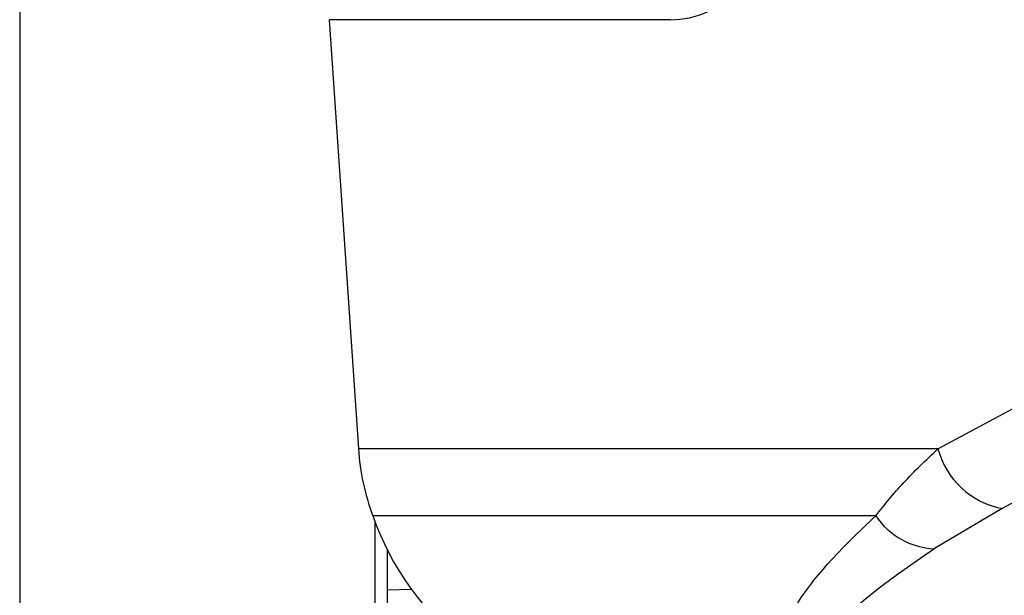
# Paper-space layout '2.5M DUO Wall Base Bracket' of a CAD drawing. Header units: millimetres. Extents: x 20 to 18989, y 40 to 14956.
# Tile 31 of 109: x 6810 to 6921, y 5790 to 5854. Entities that reach past the tile are written whole.
import ezdxf

# ---------------------------------------------------------------- set-up
doc = ezdxf.new("R2010")
doc.units = ezdxf.units.MM

psp = doc.layouts.new('2.5M DUO Wall Base Bracket')

# ---------------------------------------------------------------- linework, layer by layer
at = {"color": 8, "linetype": 'Continuous', "lineweight": 25, "ltscale": 2}
for p, q in [((6810.34, 7939.49), (6810.34, 2191.49)), ((6850.44, 2191.49), (6850.44, 5797.77)), ((6854.5, 5790.2), (6851.82, 5790.1))]:
    psp.add_line(p, q, dxfattribs=at)
at = {"color": 7, "linetype": 'Continuous', "lineweight": 25, "ltscale": 2}
for p, q in [((6845.22, 5854.46), (6848.53, 5806.06)), ((6883.69, 5854.46), (6845.22, 5854.46)), ((6913.88, 5806.06), (6937.48, 5818.72)), ((6913.88, 5806.06), (6848.53, 5806.06)), ((6921.13, 5799.32), (6913.48, 5794.79)), ((6906.86, 5798.51), (6850.15, 5798.51)), ((6851.82, 2191.49), (6851.82, 5794.7))]:
    psp.add_line(p, q, dxfattribs=at)
at = {"color": 7, "linetype": 'Continuous', "lineweight": 25, "ltscale": 2, "flags": 128}
psp.add_lwpolyline([(6944.71, 5811.99), (6934.47, 5806.49), (6921.13, 5799.32)], dxfattribs=at)
at = {"color": 7, "linetype": 'Continuous', "lineweight": 25, "ltscale": 4}
for centre, radius, start, end in [((6874.85, 5807.76), 26.37, 183.7037, 200.5327), ((6922.83, 5808.41), 9.25, 194.7677, 259.4157), ((6881.17, 5809.45), 32.89, 199.4256, 231.1811), ((6913.81, 5803.12), 8.34, 213.5902, 267.7267)]:
    psp.add_arc(centre, radius, start, end, dxfattribs=at)
psp.add_ellipse((6882.25, 5875.46), major_axis=(-2.83, 20.91), ratio=0.700621, start_param=3.046978, end_param=3.63786, dxfattribs=at)
at = {"color": 7, "linetype": 'Continuous', "lineweight": 25, "ltscale": 2}
for points, knots in [([(6906.86, 5798.51), (6907.86, 5799.75), (6909.87, 5802.25), (6912.54, 5804.78), (6913.88, 5806.06)], [0, 0, 0, 0, 0.4966175, 1, 1, 1, 1]), ([(6913.48, 5794.79), (6911.44, 5793.38), (6907.57, 5790.7), (6903, 5786.84), (6900.66, 5784.05), (6900.01, 5782.2), (6900.17, 5781.09), (6901.24, 5780.28), (6903.47, 5779.97), (6906.51, 5780.15), (6910.9, 5780.93), (6915.83, 5782.22), (6920.77, 5783.75), (6926.57, 5785.72), (6933.54, 5788.32), (6941.47, 5791.53), (6946.46, 5793.7), (6948.95, 5794.79)], [0, 0, 0, 0, 0.120044, 0.227172, 0.333836, 0.373923, 0.413905, 0.46098, 0.495719, 0.530459, 0.571625, 0.631694, 0.677742, 0.723854, 0.815672, 0.907871, 1, 1, 1, 1]), ([(6902.15, 5779.6), (6902.59, 5779.59), (6903.98, 5779.57), (6906.51, 5779.89), (6909.74, 5780.47), (6913.14, 5781.28), (6916.81, 5782.3), (6920.79, 5783.54), (6925.26, 5785.05), (6930.26, 5786.86), (6935.77, 5788.99), (6941.78, 5791.45), (6946.58, 5793.48), (6949.32, 5794.7), (6949.94, 5794.98)], [0, 0, 0, 0, 0.029277, 0.092774, 0.154214, 0.218204, 0.287709, 0.365064, 0.451634, 0.555865, 0.673588, 0.803736, 0.956052, 1, 1, 1, 1])]:
    psp.add_open_spline(points, degree=3, knots=knots, dxfattribs=at)
at = {"color": 8, "linetype": 'Continuous', "lineweight": 25, "ltscale": 2}
psp.add_open_spline([(6902.15, 5779.59), (6901.96, 5779.58), (6900.61, 5779.49), (6898.59, 5779.9), (6896.76, 5780.86), (6896.01, 5782.31), (6895.94, 5783.97), (6896.51, 5785.94), (6898.12, 5788.99), (6901.33, 5793.17), (6904.97, 5796.69), (6906.86, 5798.51)], degree=3, knots=[0, 0, 0, 0, 0.012565, 0.090915, 0.193301, 0.274655, 0.357973, 0.459934, 0.561995, 0.772969, 1, 1, 1, 1], dxfattribs=at)

doc.saveas('drawing.dxf')
